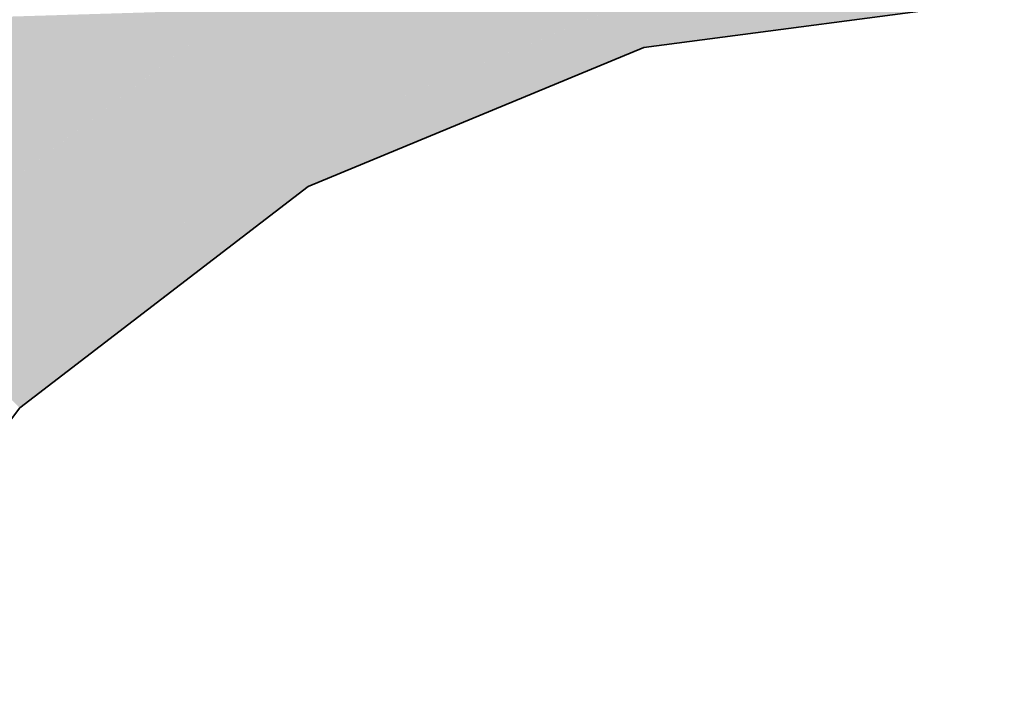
# Model space of a CAD drawing. Extents: x -350 to 540, y -53 to 541.
# Tile 93 of 256: x -210.538 to -209.831, y 156.728 to 157.214. Entities that reach past the tile are written whole.
import ezdxf

# ---------------------------------------------------------------- set-up
doc = ezdxf.new("R2010")
doc.units = 0
doc.layers.get('0').update_dxf_attribs({"lineweight": 35})
doc.layers.add('L_Abluft', color=7, linetype='Continuous', lineweight=35, true_color=0xf7d209)
doc.layers.add('L_Abluft-Shading', color=7, linetype='Continuous', lineweight=35, true_color=0xf7d209)

# ---------------------------------------------------------------- blocks, each defined once
blk = doc.blocks.new('Shading-A06HSWGANL', base_point=(-209.83112, 159.09366))
at = {"layer": 'L_Abluft-Shading', "color": 44, "true_color": 0x8b7605}
for points in [[(-210.08994, 157.19356), (-210.17821, 157.19356), (-210.09875, 157.22647)], [(-210.08994, 157.19356), (-209.83992, 157.22647), (-210.09875, 157.22647)], [(-210.25987, 157.12317), (-210.34814, 157.12317), (-210.08994, 157.19356)], [(-210.34814, 157.12317), (-210.08994, 157.19356), (-210.17821, 157.19356)], [(-210.33112, 157.09366), (-210.3866, 157.09366), (-210.34814, 157.12317)], [(-210.33112, 157.09366), (-210.25987, 157.12317), (-210.34814, 157.12317)], [(-210.50682, 156.95883), (-210.56232, 156.95883), (-210.33112, 157.09366)], [(-210.56232, 156.95883), (-210.33112, 157.09366), (-210.3866, 157.09366)], [(-210.53822, 156.93474), (-210.50682, 156.95883), (-210.56232, 156.95883)]]:
    blk.add_solid(points, dxfattribs=at)
at = {"layer": 'L_Abluft-Shading', "color": 42, "true_color": 0xc6a807}
for points in [[(-210.39971, 157.21248), (-210.65326, 157.21248), (-210.4041, 157.22008)], [(-210.3981, 157.20969), (-210.37301, 157.22008), (-210.4041, 157.22008)], [(-210.3981, 157.20969), (-210.65295, 157.20969), (-210.65326, 157.21248)], [(-210.3981, 157.20969), (-210.39971, 157.21248), (-210.65326, 157.21248)], [(-210.6499, 157.18221), (-210.3981, 157.20969), (-210.65295, 157.20969)], [(-210.43392, 157.18221), (-210.6499, 157.18221), (-210.3981, 157.20969)], [(-210.63532, 157.05077), (-210.43392, 157.18221), (-210.6499, 157.18221)], [(-210.60521, 157.05077), (-210.63532, 157.05077), (-210.43392, 157.18221)]]:
    blk.add_solid(points, dxfattribs=at)
at = {"layer": 'L_Abluft-Shading', "color": 54, "true_color": 0xaa9006}
for points in [[(-210.13928, 157.20969), (-210.3981, 157.20969), (-210.10697, 157.22307)], [(-210.3981, 157.20969), (-210.10697, 157.22307), (-210.36578, 157.22307)], [(-210.34814, 157.12317), (-210.51085, 157.12317), (-210.3981, 157.20969)], [(-210.34814, 157.12317), (-210.13928, 157.20969), (-210.3981, 157.20969)], [(-210.60521, 157.05077), (-210.34814, 157.12317), (-210.51085, 157.12317)], [(-210.4425, 157.05077), (-210.60521, 157.05077), (-210.34814, 157.12317)], [(-210.47026, 157.02946), (-210.63295, 157.02946), (-210.4425, 157.05077)], [(-210.63295, 157.02946), (-210.4425, 157.05077), (-210.60521, 157.05077)], [(-210.56232, 156.95883), (-210.47026, 157.02946), (-210.63295, 157.02946)]]:
    blk.add_solid(points, dxfattribs=at)
blk = doc.blocks.new('Bogen-A06HSWMANL', base_point=(-212.83112, 156.22763))
at = {"color": 0, "linetype": 'ByBlock', "lineweight": -2, "ltscale": 0.35}
for p, q in [((-209.83111, 157.22763), (-210.08993, 157.19356)), ((-210.08993, 157.19356), (-210.33111, 157.09365)), ((-210.33111, 157.09365), (-210.53822, 156.93474)), ((-210.53822, 156.93474), (-210.69714, 156.72763))]:
    blk.add_line(p, q, dxfattribs=at)

msp = doc.modelspace()

# ---------------------------------------------------------------- block references
at = {"layer": 'L_Abluft'}
msp.add_blockref('Shading-A06HSWGANL', (-209.83112, 159.09366), dxfattribs=at)
at = {"layer": 'L_Abluft', "ltscale": 0.35}
msp.add_blockref('Bogen-A06HSWMANL', (-212.83112, 156.22763), dxfattribs=at)

doc.saveas('drawing.dxf')
